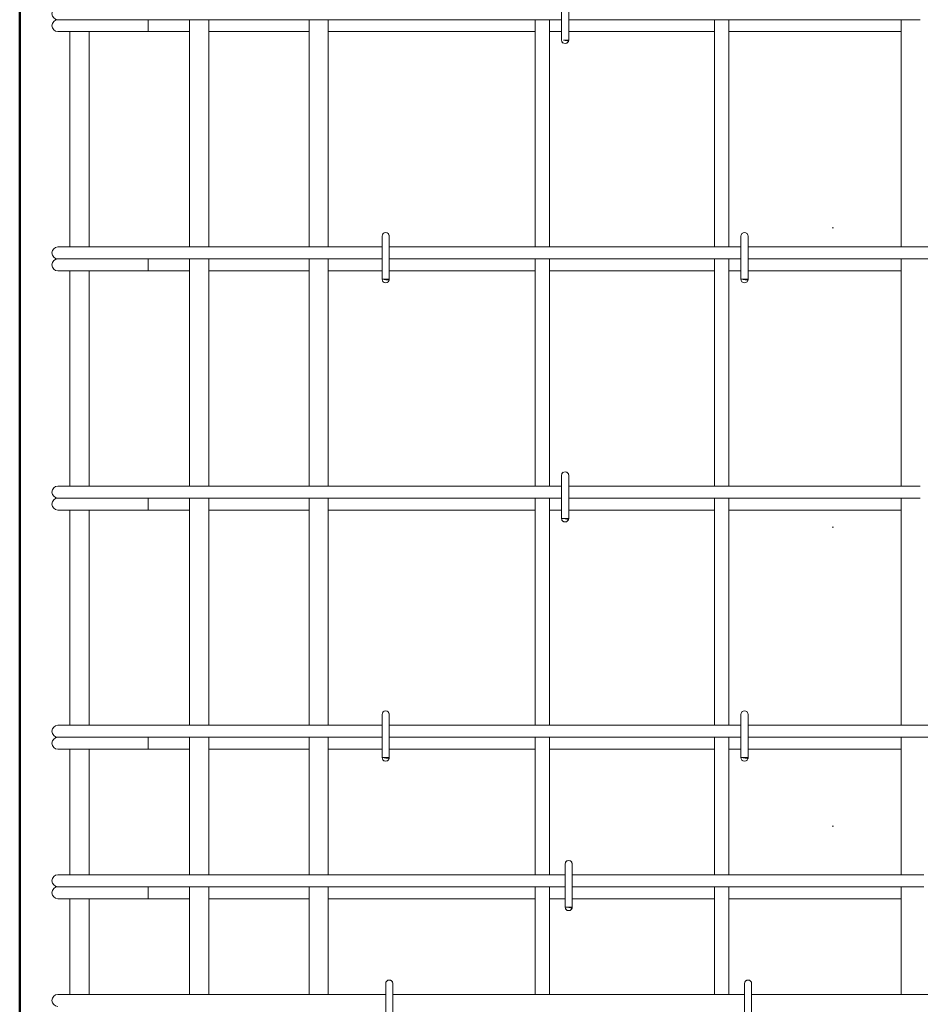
# Model space of a CAD drawing. Header units: millimetres. Extents: x 22679 to 33577, y -25384 to 46049.
# Tile 10 of 26: x 23850 to 24603, y 40757 to 41580. Entities that reach past the tile are written whole.
import ezdxf

# ---------------------------------------------------------------- set-up
doc = ezdxf.new("R2010")
doc.units = ezdxf.units.MM
doc.linetypes.add('ADSK_Линия разреза', pattern=[500, 0, -250, 0, -250])
for name, color, linetype, lineweight in [('G-____-____-SYMB', 111, 'Continuous', 9), ('S-COLS-____-OTLN', 52, 'Continuous', 20), ('S-RBAR-____-OTLN', 171, 'Continuous', 100)]:
    doc.layers.add(name, color=color, linetype=linetype, lineweight=lineweight)

msp = doc.modelspace()

# ---------------------------------------------------------------- hatches: boundary and pattern name
at = {"layer": 'S-RBAR-____-OTLN', "lineweight": 20}
for points in [[(24308.302, 41562.3016), (24308.8978, 41562.9996), (24304.6136, 41562.7872), (24306.0001, 41562.6047)], [(24158.302, 41362.3016), (24158.8978, 41362.9996), (24153.0001, 41362.9996), (24156.0001, 41362.6047)], [(24458.302, 41362.3016), (24458.8978, 41362.9996), (24453.0001, 41362.9996), (24456.4881, 41362.5404)], [(24308.302, 41162.3016), (24308.8978, 41162.9996), (24303.0001, 41162.9996), (24306.0001, 41162.6047)], [(24158.302, 40962.3016), (24158.8978, 40962.9996), (24153.0001, 40962.9996), (24156.0001, 40962.6047)], [(24458.302, 40962.3016), (24458.8978, 40962.9996), (24453.0001, 40962.9996), (24456.4881, 40962.5404)], [(24311.3019, 40837.3016), (24311.8977, 40837.9996), (24305.9999, 40837.9996), (24308.9999, 40837.6047)]]:
    msp.add_hatch(color=256, dxfattribs=at).paths.add_polyline_path(points)
h = msp.add_hatch(color=256, dxfattribs=at)
edge = h.paths.add_edge_path()
edge.add_arc((24306.0001, 41562.9996), 3, 339.0594289, 360)
edge.add_line((24309.0001, 41562.9996), (24306.0001, 41562.9996))
edge.add_line((24306.0001, 41562.9996), (24308.8019, 41561.9274))
h = msp.add_hatch(color=256, dxfattribs=at)
edge = h.paths.add_edge_path()
edge.add_arc((24156.0001, 41362.9996), 3, 339.0594289, 360)
edge.add_line((24159.0001, 41362.9996), (24156.0001, 41362.9996))
edge.add_line((24156.0001, 41362.9996), (24158.8019, 41361.9274))
h = msp.add_hatch(color=256, dxfattribs=at)
edge = h.paths.add_edge_path()
edge.add_arc((24456.0001, 41362.9996), 3, 339.0594289, 360)
edge.add_line((24459.0001, 41362.9996), (24456.0001, 41362.9996))
edge.add_line((24456.0001, 41362.9996), (24458.8019, 41361.9274))
h = msp.add_hatch(color=256, dxfattribs=at)
edge = h.paths.add_edge_path()
edge.add_arc((24306.0001, 41162.9996), 3, 339.0594289, 360)
edge.add_line((24309.0001, 41162.9996), (24306.0001, 41162.9996))
edge.add_line((24306.0001, 41162.9996), (24308.8019, 41161.9274))
h = msp.add_hatch(color=256, dxfattribs=at)
edge = h.paths.add_edge_path()
edge.add_arc((24156.0001, 40962.9996), 3, 339.0594289, 360)
edge.add_line((24159.0001, 40962.9996), (24156.0001, 40962.9996))
edge.add_line((24156.0001, 40962.9996), (24158.8019, 40961.9274))
h = msp.add_hatch(color=256, dxfattribs=at)
edge = h.paths.add_edge_path()
edge.add_arc((24456.0001, 40962.9996), 3, 339.0594289, 360)
edge.add_line((24459.0001, 40962.9996), (24456.0001, 40962.9996))
edge.add_line((24456.0001, 40962.9996), (24458.8019, 40961.9274))
h = msp.add_hatch(color=256, dxfattribs=at)
edge = h.paths.add_edge_path()
edge.add_arc((24308.9999, 40837.9996), 3, 339.0594289, 360)
edge.add_line((24311.9999, 40837.9996), (24308.9999, 40837.9996))
edge.add_line((24308.9999, 40837.9996), (24311.8017, 40836.9274))

# ---------------------------------------------------------------- linework, layer by layer
at = {"layer": 'G-____-____-SYMB', "linetype": 'ADSK_Линия разреза', "lineweight": 20}
msp.add_line((24530, 45657.525), (24530, 39108.0545), dxfattribs=at)
at = {"layer": 'S-COLS-____-OTLN', "lineweight": 50}
msp.add_line((23850, 40100.0496), (23850, 43049.9504), dxfattribs=at)
at = {"layer": 'S-RBAR-____-OTLN', "lineweight": 20}
for p, q in [((24303.0001, 41598.9996), (24303.0001, 41562.9996)), ((24309.0001, 41598.9996), (24309.0001, 41562.9996)), ((23881.9998, 41579.9996), (23883.0221, 41579.9996)), ((23883.2916, 41579.9996), (23884.0411, 41579.9996)), ((23884.0381, 41579.9996), (23886.5683, 41579.9996)), ((23886.5592, 41579.9996), (23888.4446, 41579.9996)), ((23888.436, 41579.9996), (23891.96, 41579.9996)), ((23891.945, 41579.9996), (23894.6471, 41579.9996)), ((23894.6323, 41579.9996), (23898.9363, 41579.9996)), ((23898.918, 41579.9996), (23902.1599, 41579.9996)), ((23902.1407, 41579.9996), (23906.9836, 41579.9996)), ((23906.9657, 41579.9996), (23910.4042, 41579.9996)), ((23910.384, 41579.9996), (23911.9998, 41579.9996)), ((24303.0001, 41579.9996), (23911.9998, 41579.9996)), ((23957.4768, 41579.9996), (23957.4768, 41569.9996)), ((23991.9999, 41579.9996), (23991.9999, 41389.9996)), ((24007.9999, 41579.9996), (24007.9999, 41389.9996)), ((24091.9999, 41579.9996), (24091.9999, 41389.9996)), ((24107.9999, 41579.9996), (24107.9999, 41389.9996)), ((24280.9999, 41389.9996), (24280.9999, 41579.9996)), ((24292.9999, 41389.9996), (24292.9999, 41579.9996)), ((24603.0001, 41579.9996), (24309.0001, 41579.9996)), ((24430.9999, 41389.9996), (24430.9999, 41579.9996)), ((24442.9999, 41389.9996), (24442.9999, 41579.9996)), ((24587.0001, 41579.9996), (24587.0001, 41389.9996)), ((23881.9998, 41569.9996), (23933.213, 41569.9996)), ((23891.9999, 41569.9996), (23891.9999, 41389.9996)), ((23907.9999, 41569.9996), (23907.9999, 41389.9996)), ((23957.4768, 41569.9996), (23933.213, 41569.9996)), ((23957.4768, 41569.9996), (23991.9999, 41569.9996)), ((24007.9999, 41569.9996), (24091.9999, 41569.9996)), ((24107.9999, 41569.9996), (24280.9999, 41569.9996)), ((24292.9999, 41569.9996), (24303.0001, 41569.9996)), ((24309.0001, 41569.9996), (24430.9999, 41569.9996)), ((24442.9999, 41569.9996), (24587.0001, 41569.9996)), ((24308.8978, 41562.9996), (24304.6136, 41562.7872)), ((24304.6136, 41562.7872), (24306.0001, 41562.6047)), ((24309.0001, 41562.9996), (24306.0001, 41562.9996)), ((24306.0001, 41562.9996), (24308.8019, 41561.9274)), ((24306.0001, 41562.6047), (24308.302, 41562.3016)), ((24308.302, 41562.3016), (24308.8978, 41562.9996)), ((24153.0001, 41398.9996), (24153.0001, 41362.9996)), ((24159.0001, 41398.9996), (24159.0001, 41362.9996)), ((24453.0001, 41398.9996), (24453.0001, 41362.9996)), ((24459.0001, 41398.9996), (24459.0001, 41362.9996)), ((23881.9998, 41389.9996), (23890.7866, 41389.9996)), ((23890.7866, 41389.9996), (23911.9998, 41389.9996)), ((24152.739, 41389.9996), (23911.9998, 41389.9996)), ((24453.0001, 41389.9996), (24159.0001, 41389.9996)), ((24788.9998, 41389.9996), (24459.0001, 41389.9996)), ((23881.9998, 41379.9996), (23883.0221, 41379.9996)), ((23883.2916, 41379.9996), (23884.0411, 41379.9996)), ((23884.0381, 41379.9996), (23886.5683, 41379.9996)), ((23886.5592, 41379.9996), (23888.4446, 41379.9996)), ((23888.436, 41379.9996), (23891.96, 41379.9996)), ((23891.945, 41379.9996), (23894.6471, 41379.9996)), ((23894.6323, 41379.9996), (23898.9363, 41379.9996)), ((23898.918, 41379.9996), (23902.1599, 41379.9996)), ((23902.1407, 41379.9996), (23906.9836, 41379.9996)), ((23906.9657, 41379.9996), (23910.4042, 41379.9996)), ((23910.384, 41379.9996), (23911.9998, 41379.9996)), ((24152.739, 41379.9996), (23911.9998, 41379.9996)), ((23957.4768, 41379.9996), (23957.4768, 41369.9996)), ((23991.9999, 41379.9996), (23991.9999, 41189.9996)), ((24007.9999, 41379.9996), (24007.9999, 41189.9996)), ((24091.9999, 41379.9996), (24091.9999, 41189.9996)), ((24107.9999, 41379.9996), (24107.9999, 41189.9996)), ((24453.0001, 41379.9996), (24159.0001, 41379.9996)), ((24280.9999, 41189.9996), (24280.9999, 41379.9996)), ((24292.9999, 41189.9996), (24292.9999, 41379.9996)), ((24430.9999, 41189.9996), (24430.9999, 41379.9996)), ((24442.9999, 41189.9996), (24442.9999, 41379.9996)), ((24788.9998, 41379.9996), (24459.0001, 41379.9996)), ((24587.0001, 41379.9996), (24587.0001, 41189.9996)), ((23881.9998, 41369.9996), (23933.213, 41369.9996)), ((23891.9999, 41369.9996), (23891.9999, 41189.9996)), ((23907.9999, 41369.9996), (23907.9999, 41189.9996)), ((23957.4768, 41369.9996), (23933.213, 41369.9996)), ((23957.4768, 41369.9996), (23991.9999, 41369.9996)), ((24007.9999, 41369.9996), (24091.9999, 41369.9996)), ((24107.9999, 41369.9996), (24152.739, 41369.9996)), ((24158.8978, 41362.9996), (24153.0001, 41362.9996)), ((24153.0001, 41362.9996), (24156.0001, 41362.6047)), ((24159.0001, 41362.9996), (24156.0001, 41362.9996)), ((24156.0001, 41362.9996), (24158.8019, 41361.9274)), ((24158.302, 41362.3016), (24158.8978, 41362.9996)), ((24159.0001, 41369.9996), (24280.9999, 41369.9996)), ((24292.9999, 41369.9996), (24430.9999, 41369.9996)), ((24442.9999, 41369.9996), (24453.0001, 41369.9996)), ((24458.8978, 41362.9996), (24453.0001, 41362.9996)), ((24453.0001, 41362.9996), (24456.4881, 41362.5404)), ((24459.0001, 41362.9996), (24456.0001, 41362.9996)), ((24456.0001, 41362.9996), (24458.8019, 41361.9274)), ((24458.302, 41362.3016), (24458.8978, 41362.9996)), ((24459.0001, 41369.9996), (24587.0001, 41369.9996)), ((24156.0001, 41362.6047), (24158.302, 41362.3016)), ((24456.4881, 41362.5404), (24458.302, 41362.3016)), ((24303.0001, 41198.9996), (24303.0001, 41162.9996)), ((24309.0001, 41198.9996), (24309.0001, 41162.9996)), ((23881.9998, 41189.9996), (23890.7866, 41189.9996)), ((23890.7866, 41189.9996), (23911.9998, 41189.9996)), ((24303.0001, 41189.9996), (23911.9998, 41189.9996)), ((24603.0001, 41189.9996), (24309.0001, 41189.9996)), ((23881.9998, 41179.9996), (23883.0221, 41179.9996)), ((23883.2916, 41179.9996), (23884.0411, 41179.9996)), ((23884.0381, 41179.9996), (23886.5683, 41179.9996)), ((23886.5592, 41179.9996), (23888.4446, 41179.9996)), ((23888.436, 41179.9996), (23891.96, 41179.9996)), ((23891.945, 41179.9996), (23894.6471, 41179.9996)), ((23894.6323, 41179.9996), (23898.9363, 41179.9996)), ((23898.918, 41179.9996), (23902.1599, 41179.9996)), ((23902.1407, 41179.9996), (23906.9836, 41179.9996)), ((23906.9657, 41179.9996), (23910.4042, 41179.9996)), ((23910.384, 41179.9996), (23911.9998, 41179.9996)), ((24303.0001, 41179.9996), (23911.9998, 41179.9996)), ((23957.4768, 41179.9996), (23957.4768, 41169.9996)), ((23991.9999, 41179.9996), (23991.9999, 40989.9996)), ((24007.9999, 41179.9996), (24007.9999, 40989.9996)), ((24091.9999, 41179.9996), (24091.9999, 40989.9996)), ((24107.9999, 41179.9996), (24107.9999, 40989.9996)), ((24280.9999, 40989.9996), (24280.9999, 41179.9996)), ((24292.9999, 40989.9996), (24292.9999, 41179.9996)), ((24603.0001, 41179.9996), (24309.0001, 41179.9996)), ((24430.9999, 40989.9996), (24430.9999, 41179.9996)), ((24442.9999, 40989.9996), (24442.9999, 41179.9996)), ((24587.0001, 41179.9996), (24587.0001, 40989.9996)), ((23881.9998, 41169.9996), (23933.213, 41169.9996)), ((23891.9999, 41169.9996), (23891.9999, 40989.9996)), ((23907.9999, 41169.9996), (23907.9999, 40989.9996)), ((23957.4768, 41169.9996), (23933.213, 41169.9996)), ((23957.4768, 41169.9996), (23991.9999, 41169.9996)), ((24007.9999, 41169.9996), (24091.9999, 41169.9996)), ((24107.9999, 41169.9996), (24280.9999, 41169.9996)), ((24292.9999, 41169.9996), (24303.0001, 41169.9996)), ((24309.0001, 41169.9996), (24430.9999, 41169.9996)), ((24442.9999, 41169.9996), (24587.0001, 41169.9996)), ((24308.8978, 41162.9996), (24303.0001, 41162.9996)), ((24303.0001, 41162.9996), (24306.0001, 41162.6047)), ((24309.0001, 41162.9996), (24306.0001, 41162.9996)), ((24306.0001, 41162.9996), (24308.8019, 41161.9274)), ((24306.0001, 41162.6047), (24308.302, 41162.3016)), ((24308.302, 41162.3016), (24308.8978, 41162.9996)), ((24153.0001, 40998.9996), (24153.0001, 40962.9996)), ((24159.0001, 40998.9996), (24159.0001, 40962.9996)), ((24453.0001, 40998.9996), (24453.0001, 40962.9996)), ((24459.0001, 40998.9996), (24459.0001, 40962.9996)), ((23881.9998, 40989.9996), (23890.7866, 40989.9996)), ((23890.7866, 40989.9996), (23911.9998, 40989.9996)), ((24152.739, 40989.9996), (23911.9998, 40989.9996)), ((24453.0001, 40989.9996), (24159.0001, 40989.9996)), ((24788.9998, 40989.9996), (24459.0001, 40989.9996)), ((23881.9998, 40979.9996), (23883.0221, 40979.9996)), ((23883.2916, 40979.9996), (23884.0411, 40979.9996)), ((23884.0381, 40979.9996), (23886.5683, 40979.9996)), ((23886.5592, 40979.9996), (23888.4446, 40979.9996)), ((23888.436, 40979.9996), (23891.96, 40979.9996)), ((23891.945, 40979.9996), (23894.6471, 40979.9996)), ((23894.6323, 40979.9996), (23898.9363, 40979.9996)), ((23898.918, 40979.9996), (23902.1599, 40979.9996)), ((23902.1407, 40979.9996), (23906.9836, 40979.9996)), ((23906.9657, 40979.9996), (23910.4042, 40979.9996)), ((23910.384, 40979.9996), (23911.9998, 40979.9996)), ((24152.739, 40979.9996), (23911.9998, 40979.9996)), ((23957.4768, 40979.9996), (23957.4768, 40969.9996)), ((23991.9999, 40979.9996), (23991.9999, 40864.9996)), ((24007.9999, 40979.9996), (24007.9999, 40864.9996)), ((24091.9999, 40979.9996), (24091.9999, 40864.9996)), ((24107.9999, 40979.9996), (24107.9999, 40864.9996)), ((24453.0001, 40979.9996), (24159.0001, 40979.9996)), ((24280.9999, 40864.9996), (24280.9999, 40979.9996)), ((24292.9999, 40864.9996), (24292.9999, 40979.9996)), ((24430.9999, 40864.9996), (24430.9999, 40979.9996)), ((24442.9999, 40864.9996), (24442.9999, 40979.9996)), ((24788.9998, 40979.9996), (24459.0001, 40979.9996)), ((24587.0001, 40979.9996), (24587.0001, 40864.9996)), ((23881.9998, 40969.9996), (23933.213, 40969.9996)), ((23891.9999, 40969.9996), (23891.9999, 40864.9996)), ((23907.9999, 40969.9996), (23907.9999, 40864.9996)), ((23957.4768, 40969.9996), (23933.213, 40969.9996)), ((23957.4768, 40969.9996), (23991.9999, 40969.9996)), ((24007.9999, 40969.9996), (24091.9999, 40969.9996)), ((24107.9999, 40969.9996), (24152.739, 40969.9996)), ((24159.0001, 40969.9996), (24280.9999, 40969.9996)), ((24292.9999, 40969.9996), (24430.9999, 40969.9996)), ((24442.9999, 40969.9996), (24453.0001, 40969.9996)), ((24459.0001, 40969.9996), (24587.0001, 40969.9996)), ((24158.8978, 40962.9996), (24153.0001, 40962.9996)), ((24153.0001, 40962.9996), (24156.0001, 40962.6047)), ((24159.0001, 40962.9996), (24156.0001, 40962.9996)), ((24156.0001, 40962.9996), (24158.8019, 40961.9274)), ((24156.0001, 40962.6047), (24158.302, 40962.3016)), ((24158.302, 40962.3016), (24158.8978, 40962.9996)), ((24458.8978, 40962.9996), (24453.0001, 40962.9996)), ((24453.0001, 40962.9996), (24456.4881, 40962.5404)), ((24459.0001, 40962.9996), (24456.0001, 40962.9996)), ((24456.0001, 40962.9996), (24458.8019, 40961.9274)), ((24456.4881, 40962.5404), (24458.302, 40962.3016)), ((24458.302, 40962.3016), (24458.8978, 40962.9996)), ((24305.9999, 40873.9996), (24305.9999, 40837.9996)), ((24311.9999, 40873.9996), (24311.9999, 40837.9996)), ((23881.9998, 40864.9996), (23890.7866, 40864.9996)), ((23890.7866, 40864.9996), (23911.9998, 40864.9996)), ((24305.9999, 40864.9996), (23911.9998, 40864.9996)), ((24605.9999, 40864.9996), (24311.9999, 40864.9996)), ((23881.9998, 40854.9996), (23883.0221, 40854.9996)), ((23883.2916, 40854.9996), (23884.0411, 40854.9996)), ((23884.0381, 40854.9996), (23886.5683, 40854.9996)), ((23886.5592, 40854.9996), (23888.4446, 40854.9996)), ((23888.436, 40854.9996), (23891.96, 40854.9996)), ((23891.945, 40854.9996), (23894.6471, 40854.9996)), ((23894.6323, 40854.9996), (23898.9363, 40854.9996)), ((23898.918, 40854.9996), (23902.1599, 40854.9996)), ((23902.1407, 40854.9996), (23906.9836, 40854.9996)), ((23906.9657, 40854.9996), (23910.4042, 40854.9996)), ((23910.384, 40854.9996), (23911.9998, 40854.9996)), ((24305.9999, 40854.9996), (23911.9998, 40854.9996)), ((23957.4768, 40854.9996), (23957.4768, 40844.9996)), ((23991.9999, 40854.9996), (23991.9999, 40764.9996)), ((24007.9999, 40854.9996), (24007.9999, 40764.9996)), ((24091.9999, 40854.9996), (24091.9999, 40764.9996)), ((24107.9999, 40854.9996), (24107.9999, 40764.9996)), ((24280.9999, 40764.9996), (24280.9999, 40854.9996)), ((24292.9999, 40764.9996), (24292.9999, 40854.9996)), ((24605.9999, 40854.9996), (24311.9999, 40854.9996)), ((24430.9999, 40764.9996), (24430.9999, 40854.9996)), ((24442.9999, 40764.9996), (24442.9999, 40854.9996)), ((24587.0001, 40854.9996), (24587.0001, 40764.9996)), ((23881.9998, 40844.9996), (23933.213, 40844.9996)), ((23891.9999, 40844.9996), (23891.9999, 40764.9996)), ((23907.9999, 40844.9996), (23907.9999, 40764.9996)), ((23957.4768, 40844.9996), (23933.213, 40844.9996)), ((23957.4768, 40844.9996), (23991.9999, 40844.9996)), ((24007.9999, 40844.9996), (24091.9999, 40844.9996)), ((24107.9999, 40844.9996), (24280.9999, 40844.9996)), ((24292.9999, 40844.9996), (24305.9999, 40844.9996)), ((24311.9999, 40844.9996), (24430.9999, 40844.9996)), ((24442.9999, 40844.9996), (24587.0001, 40844.9996)), ((24311.8977, 40837.9996), (24305.9999, 40837.9996)), ((24305.9999, 40837.9996), (24308.9999, 40837.6047)), ((24311.9999, 40837.9996), (24308.9999, 40837.9996)), ((24308.9999, 40837.9996), (24311.8017, 40836.9274)), ((24308.9999, 40837.6047), (24311.3019, 40837.3016)), ((24311.3019, 40837.3016), (24311.8977, 40837.9996)), ((24155.9999, 40773.9996), (24155.9999, 40737.9996)), ((24161.9999, 40773.9996), (24161.9999, 40737.9996)), ((24455.9999, 40773.9996), (24455.9999, 40737.9996)), ((24461.9999, 40773.9996), (24461.9999, 40737.9996)), ((23881.9998, 40764.9996), (23890.7866, 40764.9996)), ((23890.7866, 40764.9996), (23911.9998, 40764.9996)), ((24155.9999, 40764.9996), (23911.9998, 40764.9996)), ((24455.9999, 40764.9996), (24161.9999, 40764.9996)), ((24788.9998, 40764.9996), (24461.9999, 40764.9996))]:
    msp.add_line(p, q, dxfattribs=at)
for centre, radius, start, end in [((23881.9998, 41584.9996), 5, 90, 270), ((23881.9998, 41574.9996), 5, 90, 270), ((23881.9998, 41574.9996), 5, 90, 105), ((24306.0001, 41562.9996), 3, 180, 0), ((24306.0001, 41562.9996), 3, 210, 240), ((24306.0001, 41562.9996), 3, 300, 330), ((24306.0001, 41562.9996), 3, 339.0594289, 0), ((24306.0001, 41562.9996), 3, 345, 0), ((24156.0001, 41398.9996), 3, 0, 180), ((24156.0001, 41398.9996), 3, 120, 150), ((24156.0001, 41398.9996), 3, 30, 60), ((24156.0001, 41398.9996), 3, 0, 15), ((24456.0001, 41398.9996), 3, 0, 180), ((24456.0001, 41398.9996), 3, 120, 150), ((24456.0001, 41398.9996), 3, 30, 60), ((24456.0001, 41398.9996), 3, 0, 15), ((23881.9998, 41384.9996), 5, 90, 270), ((23881.9998, 41374.9996), 5, 90, 270), ((23881.9998, 41374.9996), 5, 90, 105), ((24156.0001, 41362.9996), 3, 180, 0), ((24156.0001, 41362.9996), 3, 339.0594289, 0), ((24156.0001, 41362.9996), 3, 345, 0), ((24456.0001, 41362.9996), 3, 180, 0), ((24456.0001, 41362.9996), 3, 339.0594289, 0), ((24456.0001, 41362.9996), 3, 345, 0), ((24156.0001, 41362.9996), 3, 210, 240), ((24156.0001, 41362.9996), 3, 300, 330), ((24456.0001, 41362.9996), 3, 210, 240), ((24456.0001, 41362.9996), 3, 300, 330), ((24306.0001, 41198.9996), 3, 0, 180), ((24306.0001, 41198.9996), 3, 120, 150), ((24306.0001, 41198.9996), 3, 30, 60), ((24306.0001, 41198.9996), 3, 0, 15), ((23881.9998, 41184.9996), 5, 90, 270), ((23881.9998, 41174.9996), 5, 90, 270), ((23881.9998, 41174.9996), 5, 90, 105), ((24306.0001, 41162.9996), 3, 180, 0), ((24306.0001, 41162.9996), 3, 210, 240), ((24306.0001, 41162.9996), 3, 300, 330), ((24306.0001, 41162.9996), 3, 339.0594289, 0), ((24306.0001, 41162.9996), 3, 345, 0), ((24156.0001, 40998.9996), 3, 0, 180), ((24156.0001, 40998.9996), 3, 120, 150), ((24156.0001, 40998.9996), 3, 30, 60), ((24456.0001, 40998.9996), 3, 0, 180), ((24456.0001, 40998.9996), 3, 120, 150), ((24456.0001, 40998.9996), 3, 30, 60), ((24156.0001, 40998.9996), 3, 0, 15), ((24456.0001, 40998.9996), 3, 0, 15), ((23881.9998, 40984.9996), 5, 90, 270), ((23881.9998, 40974.9996), 5, 90, 270), ((23881.9998, 40974.9996), 5, 90, 105), ((24156.0001, 40962.9996), 3, 180, 0), ((24156.0001, 40962.9996), 3, 210, 240), ((24156.0001, 40962.9996), 3, 300, 330), ((24156.0001, 40962.9996), 3, 339.0594289, 0), ((24156.0001, 40962.9996), 3, 345, 0), ((24456.0001, 40962.9996), 3, 180, 0), ((24456.0001, 40962.9996), 3, 210, 240), ((24456.0001, 40962.9996), 3, 300, 330), ((24456.0001, 40962.9996), 3, 339.0594289, 0), ((24456.0001, 40962.9996), 3, 345, 0), ((24308.9999, 40873.9996), 3, 0, 180), ((24308.9999, 40873.9996), 3, 120, 150), ((24308.9999, 40873.9996), 3, 30, 60), ((24308.9999, 40873.9996), 3, 0, 15), ((23881.9998, 40859.9996), 5, 90, 270), ((23881.9998, 40849.9996), 5, 90, 270), ((23881.9998, 40849.9996), 5, 90, 105), ((24308.9999, 40837.9996), 3, 180, 0), ((24308.9999, 40837.9996), 3, 210, 240), ((24308.9999, 40837.9996), 3, 300, 330), ((24308.9999, 40837.9996), 3, 339.0594289, 0), ((24308.9999, 40837.9996), 3, 345, 0), ((24158.9999, 40773.9996), 3, 0, 180), ((24158.9999, 40773.9996), 3, 120, 150), ((24158.9999, 40773.9996), 3, 30, 60), ((24158.9999, 40773.9996), 3, 0, 15), ((24458.9999, 40773.9996), 3, 0, 180), ((24458.9999, 40773.9996), 3, 120, 147.283807), ((24458.9999, 40773.9996), 3, 30, 60), ((24458.9999, 40773.9996), 3, 0, 15), ((23881.9998, 40759.9996), 5, 90, 270)]:
    msp.add_arc(centre, radius, start, end, dxfattribs=at)

doc.saveas('drawing.dxf')
